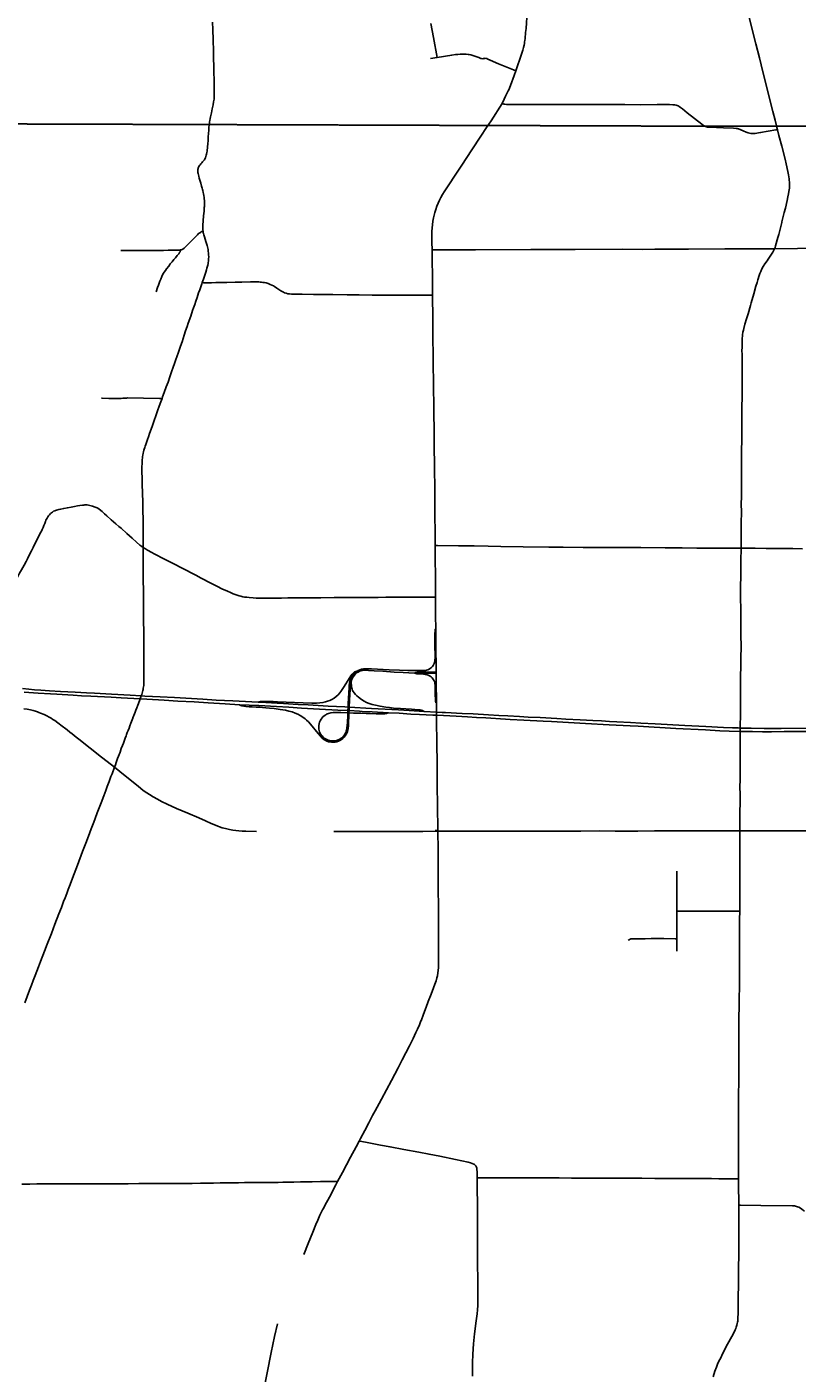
# Model space of a CAD drawing. Header units: feet. Extents: x 2113747 to 2516209, y 960708 to 1356798.
# Tile 75 of 92: x 2310104 to 2324203, y 1172433 to 1197083. Entities that reach past the tile are written whole.
import ezdxf

# ---------------------------------------------------------------- set-up
doc = ezdxf.new("R2010")
doc.units = ezdxf.units.FT
doc.header["$LTSCALE"] = 20
doc.header["$MEASUREMENT"] = 0
doc.linetypes.add('OhDOT_USTN3', pattern=[0.22, 0.165, -0.055])
for name, color, linetype in [('GM_X_City_Street', 251, 'Continuous'), ('GM_X_County_Road', 3, 'Continuous'), ('GM_X_Interchange_Ramps', 1, 'Continuous'), ('GM_X_Interstate_Route', 1, 'Continuous'), ('GM_X_State_Location', 251, 'Continuous'), ('GM_X_State_Route', 1, 'Continuous'), ('GM_X_Township', 251, 'OhDOT_USTN3'), ('GM_X_Township_Road', 4, 'Continuous'), ('GM_X_Township_Subdivision', 4, 'Continuous'), ('GM_X_Unincorporated_Location', 2, 'Continuous')]:
    doc.layers.add(name, color=color, linetype=linetype)
doc.styles.add('Styledgn030', font='dgn030.shx')

msp = doc.modelspace()

# ---------------------------------------------------------------- linework, layer by layer
at = {"layer": 'GM_X_City_Street', "flags": 128}
for points in [[(2317613, 1196522), (2317545, 1196888), (2317499, 1197148)], [(2317492, 1196502), (2317613, 1196522)], [(2317613, 1196522), (2317881, 1196567), (2317949, 1196577), (2317991, 1196581), (2318034, 1196583), (2318073, 1196585), (2318108, 1196586), (2318147, 1196584), (2318182, 1196581), (2318198, 1196578), (2318230, 1196570), (2318302, 1196547), (2318342, 1196533), (2318376, 1196520), (2318416, 1196505), (2318428, 1196502), (2318448, 1196501), (2318464, 1196503), (2318483, 1196507), (2318496, 1196508), (2318509, 1196506), (2318525, 1196502), (2318543, 1196495), (2318582, 1196476), (2318735, 1196408), (2319009, 1196299), (2319055, 1196280)], [(2318803, 1195683), (2318838, 1195670), (2318853, 1195666), (2318882, 1195663), (2318928, 1195661), (2319669, 1195661), (2320112, 1195662), (2320391, 1195663), (2320905, 1195663), (2321050, 1195661), (2321330, 1195657), (2321640, 1195660), (2321718, 1195661), (2321800, 1195662), (2321865, 1195661), (2321931, 1195657), (2321967, 1195654), (2321990, 1195650), (2322006, 1195645), (2322025, 1195638), (2322045, 1195627), (2322070, 1195610), (2322103, 1195582), (2322192, 1195508), (2322458, 1195301), (2322490, 1195280), (2322525, 1195258), (2322565, 1195249), (2322596, 1195246), (2322621, 1195245)], [(2322621, 1195245), (2322729, 1195239), (2322854, 1195234), (2323041, 1195226), (2323086, 1195224), (2323109, 1195221), (2323126, 1195219), (2323132, 1195217)]]:
    msp.add_lwpolyline(points, dxfattribs=at)
at = {"layer": 'GM_X_County_Road', "flags": 128}
for points in [[(2323828, 1195265), (2323827, 1195269), (2323800, 1195373), (2323760, 1195537), (2323576, 1196262), (2323513, 1196515), (2323449, 1196775), (2323327, 1197257)], [(2313441, 1195294), (2313444, 1195312), (2313449, 1195344), (2313453, 1195368), (2313460, 1195407), (2313466, 1195434), (2313481, 1195507), (2313496, 1195583), (2313511, 1195654), (2313522, 1195711), (2313526, 1195736), (2313529, 1195760), (2313530, 1195787), (2313532, 1195813), (2313533, 1195834), (2313534, 1195852), (2313533, 1195889), (2313533, 1195928), (2313532, 1196007), (2313532, 1196062), (2313530, 1196128), (2313528, 1196237), (2313525, 1196340), (2313524, 1196402), (2313522, 1196466), (2313521, 1196544), (2313520, 1196595), (2313519, 1196650), (2313517, 1196703), (2313515, 1196785), (2313513, 1196825), (2313511, 1196899), (2313509, 1196978), (2313508, 1197038), (2313504, 1197172)], [(2313352, 1193797), (2313353, 1193808), (2313354, 1193845), (2313355, 1193863), (2313354, 1193888), (2313353, 1193905), (2313350, 1193932), (2313348, 1193962), (2313343, 1193995), (2313339, 1194024), (2313333, 1194054), (2313325, 1194087), (2313320, 1194106), (2313312, 1194133), (2313302, 1194164), (2313285, 1194221), (2313269, 1194275), (2313259, 1194313), (2313249, 1194352), (2313243, 1194377), (2313238, 1194399), (2313234, 1194420), (2313232, 1194439), (2313232, 1194459), (2313234, 1194474), (2313237, 1194489), (2313240, 1194499), (2313245, 1194514), (2313253, 1194529), (2313263, 1194544), (2313273, 1194557), (2313290, 1194576), (2313306, 1194594), (2313321, 1194610), (2313341, 1194636), (2313352, 1194652), (2313361, 1194667), (2313371, 1194687), (2313380, 1194709), (2313387, 1194734), (2313393, 1194754), (2313398, 1194782), (2313402, 1194806), (2313405, 1194832), (2313408, 1194862), (2313410, 1194902), (2313413, 1194933), (2313419, 1195013), (2313423, 1195069), (2313428, 1195131), (2313433, 1195192), (2313437, 1195249), (2313440, 1195282), (2313441, 1195294)], [(2323792, 1193021), (2323801, 1193046), (2323810, 1193073), (2323853, 1193229), (2323867, 1193283), (2323887, 1193358), (2323898, 1193402), (2323922, 1193503), (2323925, 1193516), (2323968, 1193683), (2323989, 1193767), (2324020, 1193905), (2324033, 1193970), (2324045, 1194029), (2324053, 1194068), (2324059, 1194100), (2324064, 1194132), (2324066, 1194155), (2324067, 1194179), (2324066, 1194202), (2324065, 1194236), (2324061, 1194281), (2324059, 1194304), (2324049, 1194372), (2324037, 1194433), (2324004, 1194577), (2323983, 1194659), (2323923, 1194897), (2323871, 1195092), (2323844, 1195201)], [(2323844, 1195201), (2323828, 1195265)], [(2313328, 1193344), (2313326, 1193366), (2313325, 1193390), (2313324, 1193408), (2313324, 1193425), (2313325, 1193455), (2313326, 1193479), (2313329, 1193506), (2313332, 1193540), (2313338, 1193615), (2313343, 1193672), (2313346, 1193704), (2313349, 1193740), (2313351, 1193774), (2313352, 1193797)], [(2313378, 1192594), (2313391, 1192632), (2313400, 1192665), (2313410, 1192700), (2313415, 1192723), (2313421, 1192748), (2313424, 1192772), (2313428, 1192795), (2313430, 1192814), (2313431, 1192836), (2313432, 1192873), (2313430, 1192910), (2313428, 1192945), (2313425, 1192972), (2313420, 1193010), (2313417, 1193029), (2313410, 1193054), (2313402, 1193082), (2313391, 1193116), (2313379, 1193151), (2313366, 1193194), (2313353, 1193239), (2313343, 1193276), (2313337, 1193298), (2313333, 1193314), (2313329, 1193340), (2313328, 1193344)], [(2317520, 1193000), (2317561, 1193000), (2318316, 1193004), (2319330, 1193009), (2320139, 1193010), (2321013, 1193013), (2321371, 1193010), (2321597, 1193012), (2322216, 1193015), (2322883, 1193018), (2323405, 1193021), (2323792, 1193021)], [(2323178, 1187539), (2323178, 1187574), (2323179, 1187751), (2323181, 1187981), (2323184, 1188217), (2323182, 1188332), (2323184, 1188499), (2323185, 1188640), (2323186, 1188778), (2323187, 1188873), (2323185, 1188970), (2323184, 1189055), (2323186, 1189226), (2323188, 1189377), (2323189, 1189468), (2323191, 1189521), (2323191, 1189547), (2323193, 1189637), (2323192, 1189822), (2323192, 1189874), (2323193, 1189949), (2323193, 1190062), (2323193, 1190152), (2323195, 1190276), (2323195, 1190367), (2323196, 1190525), (2323198, 1190674), (2323199, 1190800), (2323195, 1190996), (2323196, 1191084), (2323194, 1191157), (2323195, 1191212), (2323196, 1191277), (2323201, 1191370), (2323204, 1191430), (2323206, 1191458), (2323210, 1191483), (2323212, 1191492), (2323221, 1191533), (2323227, 1191559), (2323249, 1191640), (2323276, 1191735), (2323287, 1191773), (2323306, 1191832), (2323350, 1191980), (2323364, 1192030), (2323412, 1192198), (2323449, 1192334), (2323470, 1192406), (2323482, 1192450), (2323508, 1192529), (2323521, 1192566), (2323538, 1192605), (2323561, 1192653), (2323584, 1192693), (2323615, 1192743), (2323654, 1192800), (2323675, 1192833), (2323759, 1192960), (2323779, 1192996), (2323792, 1193021)], [(2323792, 1193021), (2324213, 1193025), (2324641, 1193029), (2325677, 1193031), (2326136, 1193032), (2326769, 1193035), (2327723, 1193038), (2328071, 1193037), (2328176, 1193034), (2328211, 1193033)], [(2313312, 1192400), (2313334, 1192464), (2313377, 1192591), (2313378, 1192594)], [(2312577, 1190279), (2312589, 1190312), (2312618, 1190390), (2312656, 1190495), (2312687, 1190581), (2312720, 1190676), (2312758, 1190784), (2312775, 1190833), (2312810, 1190936), (2312831, 1190996), (2312847, 1191042), (2312879, 1191129), (2312916, 1191236), (2312944, 1191319), (2312983, 1191436), (2313010, 1191517), (2313037, 1191597), (2313058, 1191658), (2313102, 1191788), (2313137, 1191891), (2313154, 1191941), (2313175, 1192003), (2313196, 1192063), (2313219, 1192129), (2313248, 1192213), (2313267, 1192268), (2313286, 1192323), (2313306, 1192381), (2313312, 1192400)], [(2312232, 1187550), (2312232, 1187652), (2312231, 1187719), (2312231, 1187814), (2312230, 1187961), (2312230, 1188037), (2312230, 1188110), (2312229, 1188182), (2312228, 1188235), (2312228, 1188304), (2312226, 1188385), (2312224, 1188431), (2312222, 1188496), (2312219, 1188575), (2312216, 1188681), (2312213, 1188773), (2312212, 1188841), (2312210, 1188918), (2312210, 1188951), (2312210, 1188989), (2312210, 1189041), (2312211, 1189078), (2312212, 1189109), (2312213, 1189134), (2312216, 1189163), (2312219, 1189189), (2312222, 1189216), (2312227, 1189242), (2312234, 1189278), (2312240, 1189304), (2312247, 1189332), (2312253, 1189354), (2312261, 1189381), (2312269, 1189407), (2312279, 1189435), (2312292, 1189474), (2312311, 1189529), (2312327, 1189574), (2312349, 1189638), (2312376, 1189715), (2312401, 1189786), (2312433, 1189874), (2312464, 1189961), (2312497, 1190056), (2312527, 1190139), (2312555, 1190217), (2312577, 1190279)], [(2312100, 1184573), (2312117, 1184617), (2312134, 1184663), (2312165, 1184743), (2312178, 1184779), (2312191, 1184816), (2312198, 1184834), (2312206, 1184858), (2312214, 1184884), (2312221, 1184908), (2312226, 1184932), (2312231, 1184953), (2312235, 1184975), (2312239, 1184997), (2312242, 1185023), (2312243, 1185048), (2312245, 1185075), (2312245, 1185112), (2312246, 1185164), (2312246, 1185238), (2312246, 1185312), (2312246, 1185377), (2312246, 1185434), (2312246, 1185532), (2312245, 1185615), (2312244, 1185747), (2312244, 1185963), (2312241, 1186251), (2312240, 1186364), (2312239, 1186500), (2312238, 1186616), (2312237, 1186759), (2312235, 1186960), (2312234, 1187098), (2312233, 1187258), (2312233, 1187366), (2312232, 1187550)], [(2317577, 1187588), (2317620, 1187587), (2318006, 1187583), (2318291, 1187581), (2318551, 1187577), (2318780, 1187569), (2319190, 1187562), (2319661, 1187558), (2319922, 1187557), (2320288, 1187553), (2320795, 1187549), (2321044, 1187548), (2321343, 1187548), (2321786, 1187545), (2322100, 1187543), (2322369, 1187541), (2322858, 1187538), (2323178, 1187539)], [(2323153, 1182362), (2323158, 1182678), (2323159, 1182908), (2323159, 1183032), (2323157, 1183160), (2323159, 1183301), (2323160, 1183446), (2323161, 1183541), (2323161, 1183583), (2323162, 1183702), (2323162, 1183784), (2323163, 1183879), (2323162, 1183921), (2323162, 1183980), (2323162, 1184003), (2323163, 1184148), (2323163, 1184183), (2323163, 1184220), (2323164, 1184245), (2323164, 1184335), (2323166, 1184433), (2323166, 1184518), (2323167, 1184558), (2323168, 1184656), (2323168, 1184797), (2323170, 1184991), (2323170, 1185062), (2323170, 1185101), (2323169, 1185111), (2323170, 1185133), (2323169, 1185179), (2323170, 1185254), (2323172, 1185310), (2323173, 1185359), (2323174, 1185398), (2323174, 1185413), (2323175, 1185488), (2323175, 1185577), (2323177, 1185682), (2323178, 1185783), (2323176, 1185911), (2323174, 1186124), (2323175, 1186240), (2323174, 1186382), (2323170, 1186668), (2323169, 1186882), (2323171, 1186982), (2323173, 1187127), (2323175, 1187308), (2323178, 1187539)], [(2323178, 1187539), (2323220, 1187539), (2323439, 1187537), (2323637, 1187535), (2323860, 1187533), (2324125, 1187531), (2324301, 1187528)], [(2311988, 1184283), (2312008, 1184334), (2312030, 1184394), (2312044, 1184428), (2312045, 1184432)], [(2312045, 1184432), (2312072, 1184502), (2312086, 1184537), (2312100, 1184573)], [(2311930, 1184129), (2311942, 1184161), (2311956, 1184198), (2311974, 1184245), (2311988, 1184283)], [(2311706, 1183527), (2311711, 1183541), (2311723, 1183573), (2311738, 1183614), (2311751, 1183648), (2311765, 1183686), (2311780, 1183727), (2311808, 1183804), (2311832, 1183868), (2311852, 1183922), (2311870, 1183969)], [(2311870, 1183969), (2311890, 1184021), (2311904, 1184060), (2311920, 1184103), (2311930, 1184129)], [(2310063, 1179210), (2310107, 1179328), (2310152, 1179446), (2310186, 1179537), (2310218, 1179621), (2310254, 1179713), (2310315, 1179871), (2310352, 1179967), (2310426, 1180159), (2310474, 1180285), (2310552, 1180485), (2310618, 1180656), (2310689, 1180843), (2310734, 1180960), (2310775, 1181066), (2310802, 1181137), (2310832, 1181216), (2310860, 1181289), (2310896, 1181380), (2310940, 1181495), (2310971, 1181575), (2311031, 1181733), (2311124, 1181981), (2311183, 1182138), (2311214, 1182218), (2311256, 1182329), (2311282, 1182398), (2311327, 1182519), (2311353, 1182588), (2311392, 1182693), (2311461, 1182875), (2311510, 1183003), (2311546, 1183098), (2311576, 1183177), (2311610, 1183268), (2311643, 1183356), (2311662, 1183408), (2311706, 1183527)], [(2323153, 1180893), (2323153, 1180917), (2323155, 1180956), (2323154, 1181051), (2323153, 1181077), (2323153, 1181158), (2323154, 1181252), (2323154, 1181324), (2323155, 1181366), (2323155, 1181464), (2323154, 1181523), (2323155, 1181717), (2323155, 1182068), (2323153, 1182274), (2323153, 1182337), (2323153, 1182362)], [(2323131, 1175990), (2323131, 1175993), (2323131, 1176144), (2323131, 1176213), (2323131, 1176236), (2323130, 1176259), (2323130, 1176357), (2323131, 1176427), (2323130, 1176597), (2323130, 1176730), (2323130, 1176853), (2323129, 1176940), (2323131, 1177041), (2323131, 1177104), (2323131, 1177170), (2323130, 1177334), (2323131, 1177389), (2323132, 1177435), (2323133, 1177530), (2323133, 1177619), (2323134, 1177681), (2323137, 1177839), (2323137, 1177904), (2323137, 1177986), (2323137, 1178045), (2323137, 1178081), (2323137, 1178143), (2323136, 1178163), (2323136, 1178246), (2323136, 1178317), (2323136, 1178340), (2323136, 1178361), (2323135, 1178406), (2323134, 1178480), (2323134, 1178542), (2323134, 1178585), (2323135, 1178677), (2323136, 1178785), (2323138, 1178857), (2323140, 1178946), (2323143, 1179146), (2323143, 1179178), (2323145, 1179364), (2323147, 1179437), (2323148, 1179513), (2323147, 1179644), (2323149, 1179708), (2323149, 1179785), (2323151, 1179870), (2323150, 1179955), (2323150, 1180039), (2323149, 1180099), (2323149, 1180247), (2323151, 1180539), (2323152, 1180739), (2323153, 1180893)], [(2310008, 1175894), (2310159, 1175895), (2310284, 1175896), (2310586, 1175896), (2310852, 1175899), (2310990, 1175900), (2311200, 1175900), (2311423, 1175901), (2311587, 1175900), (2311747, 1175901), (2311813, 1175901), (2311960, 1175901), (2312150, 1175902), (2312331, 1175902), (2312436, 1175904), (2312560, 1175904), (2312764, 1175904), (2312862, 1175904), (2313003, 1175905), (2313131, 1175907), (2313282, 1175909), (2313522, 1175913), (2313643, 1175915), (2313732, 1175917), (2313770, 1175918), (2313831, 1175919), (2313883, 1175919), (2313912, 1175919), (2313978, 1175918), (2314089, 1175920), (2314151, 1175920), (2314292, 1175920), (2314439, 1175921), (2314544, 1175923), (2314626, 1175924), (2314702, 1175925), (2314790, 1175928), (2314842, 1175929), (2314914, 1175930), (2314992, 1175931), (2315111, 1175934), (2315327, 1175938), (2315479, 1175943), (2315601, 1175942), (2315706, 1175943), (2315756, 1175940), (2315792, 1175939)], [(2323135, 1175508), (2323134, 1175610), (2323134, 1175675), (2323133, 1175737), (2323132, 1175816), (2323132, 1175921), (2323132, 1175960), (2323131, 1175990)], [(2322667, 1172367), (2322699, 1172467), (2322726, 1172539), (2322749, 1172594), (2322773, 1172650), (2322805, 1172715), (2322839, 1172786), (2322929, 1172965), (2323006, 1173105), (2323051, 1173185), (2323069, 1173223), (2323080, 1173249), (2323091, 1173276), (2323102, 1173313), (2323108, 1173339), (2323113, 1173366), (2323116, 1173385), (2323117, 1173401), (2323118, 1173415), (2323119, 1173428), (2323119, 1173441), (2323120, 1173459), (2323122, 1173511), (2323123, 1173573), (2323124, 1173636), (2323125, 1173703), (2323124, 1173794), (2323125, 1173887), (2323128, 1173986), (2323130, 1174128), (2323132, 1174264), (2323133, 1174390), (2323135, 1174566), (2323135, 1174708), (2323136, 1174818), (2323136, 1174916), (2323135, 1175090), (2323136, 1175187), (2323136, 1175374), (2323135, 1175502), (2323135, 1175508)]]:
    msp.add_lwpolyline(points, dxfattribs=at)
at = {"layer": 'GM_X_Interchange_Ramps', "flags": 128}
for points in [[(2317588, 1186061), (2317585, 1186059), (2317582, 1186057), (2317580, 1186054), (2317579, 1186050), (2317578, 1186043), (2317576, 1186017), (2317574, 1185975), (2317572, 1185844), (2317573, 1185745), (2317575, 1185578), (2317575, 1185527), (2317574, 1185494), (2317573, 1185479), (2317570, 1185461), (2317566, 1185447), (2317560, 1185426), (2317548, 1185403), (2317539, 1185387), (2317526, 1185370), (2317510, 1185354), (2317493, 1185340), (2317470, 1185325), (2317442, 1185312), (2317417, 1185304), (2317398, 1185301), (2317380, 1185299), (2317346, 1185299), (2317315, 1185299), (2317272, 1185298), (2317240, 1185298), (2317203, 1185296), (2317080, 1185300), (2316922, 1185306), (2316738, 1185313), (2316411, 1185327), (2316303, 1185329), (2316268, 1185327), (2316229, 1185321), (2316198, 1185313), (2316169, 1185300), (2316161, 1185295), (2316135, 1185279), (2316108, 1185258), (2316086, 1185237), (2316068, 1185216), (2316052, 1185194), (2316038, 1185167), (2316025, 1185139), (2316015, 1185105), (2316009, 1185067), (2316005, 1185023), (2316002, 1184985), (2315997, 1184892), (2315987, 1184690), (2315984, 1184626), (2315981, 1184564), (2315976, 1184470), (2315970, 1184355), (2315965, 1184284), (2315963, 1184254), (2315960, 1184225), (2315957, 1184207), (2315951, 1184186), (2315944, 1184164), (2315933, 1184143), (2315918, 1184119), (2315903, 1184099), (2315879, 1184074), (2315855, 1184057), (2315830, 1184040), (2315803, 1184027), (2315774, 1184017), (2315742, 1184010), (2315710, 1184008), (2315682, 1184009), (2315648, 1184015), (2315620, 1184023), (2315592, 1184034), (2315568, 1184048), (2315547, 1184062), (2315527, 1184079), (2315506, 1184100), (2315489, 1184121), (2315475, 1184145), (2315462, 1184174), (2315455, 1184201), (2315448, 1184226), (2315446, 1184259), (2315448, 1184294), (2315454, 1184323), (2315463, 1184355), (2315473, 1184379), (2315489, 1184408), (2315507, 1184431), (2315524, 1184451), (2315547, 1184470), (2315574, 1184488), (2315591, 1184497), (2315628, 1184512), (2315669, 1184522), (2315712, 1184528), (2315761, 1184529), (2315849, 1184527), (2316000, 1184522), (2316080, 1184519), (2316217, 1184514), (2316317, 1184511), (2316388, 1184510), (2316499, 1184506), (2316582, 1184504), (2316624, 1184504), (2316656, 1184506), (2316685, 1184510), (2316702, 1184515), (2316723, 1184525)], [(2313994, 1184672), (2314005, 1184663), (2314021, 1184656), (2314038, 1184650), (2314074, 1184644), (2314111, 1184639), (2314170, 1184635), (2314229, 1184631), (2314298, 1184628), (2314360, 1184625), (2314419, 1184621), (2314478, 1184616), (2314543, 1184611), (2314631, 1184601), (2314739, 1184586), (2314839, 1184569), (2314900, 1184556), (2314960, 1184539), (2315015, 1184519), (2315066, 1184496), (2315109, 1184472), (2315156, 1184442), (2315198, 1184411), (2315221, 1184391), (2315256, 1184357), (2315296, 1184313), (2315433, 1184145), (2315479, 1184094), (2315511, 1184061), (2315542, 1184037), (2315561, 1184024), (2315596, 1184006), (2315627, 1183995), (2315649, 1183989), (2315682, 1183985), (2315711, 1183985), (2315744, 1183988), (2315776, 1183995), (2315807, 1184005), (2315834, 1184018), (2315862, 1184034), (2315888, 1184055), (2315912, 1184078), (2315932, 1184103), (2315950, 1184131), (2315964, 1184160), (2315972, 1184182), (2315982, 1184227), (2315989, 1184292), (2315992, 1184348), (2315997, 1184459), (2316000, 1184522), (2316002, 1184563), (2316004, 1184597), (2316006, 1184625), (2316012, 1184758), (2316023, 1184955), (2316030, 1185023), (2316033, 1185052), (2316038, 1185083), (2316055, 1185134), (2316067, 1185164), (2316082, 1185189), (2316099, 1185213), (2316120, 1185236), (2316140, 1185253), (2316167, 1185270), (2316193, 1185283), (2316223, 1185294), (2316245, 1185299), (2316277, 1185304), (2316312, 1185305), (2316355, 1185301), (2316459, 1185295), (2316618, 1185284), (2316827, 1185270), (2316989, 1185260), (2317201, 1185250), (2317221, 1185244), (2317242, 1185239), (2317265, 1185237), (2317295, 1185235), (2317364, 1185230), (2317395, 1185228), (2317409, 1185226), (2317422, 1185224), (2317433, 1185220), (2317447, 1185215), (2317461, 1185209), (2317484, 1185196), (2317505, 1185180), (2317520, 1185165), (2317537, 1185145), (2317548, 1185128), (2317560, 1185107), (2317569, 1185084), (2317574, 1185056), (2317577, 1185029), (2317579, 1184998), (2317579, 1184892), (2317579, 1184852), (2317581, 1184775), (2317585, 1184727), (2317587, 1184717), (2317592, 1184708), (2317596, 1184704), (2317602, 1184700)], [(2316161, 1185295), (2316144, 1185289), (2316123, 1185282), (2316104, 1185273), (2316087, 1185260), (2316071, 1185246), (2316056, 1185229), (2316036, 1185200), (2315944, 1185056), (2315902, 1184989), (2315853, 1184916), (2315831, 1184887), (2315800, 1184853), (2315764, 1184820), (2315727, 1184793), (2315688, 1184770), (2315649, 1184751), (2315607, 1184734), (2315569, 1184723), (2315524, 1184712), (2315469, 1184705), (2315407, 1184702), (2315318, 1184703), (2314694, 1184726), (2314611, 1184728), (2314490, 1184731), (2314444, 1184732), (2314410, 1184732), (2314392, 1184731), (2314381, 1184730), (2314365, 1184726), (2314354, 1184723), (2314340, 1184718)], [(2317201, 1185250), (2317214, 1185254), (2317228, 1185255), (2317249, 1185256), (2317275, 1185256), (2317433, 1185249), (2317598, 1185242)], [(2317598, 1185265), (2317462, 1185269), (2317334, 1185275), (2317302, 1185277), (2317280, 1185280), (2317250, 1185284), (2317223, 1185290), (2317203, 1185296)], [(2317378, 1184550), (2317367, 1184556), (2317349, 1184565), (2317326, 1184571), (2317305, 1184575), (2317265, 1184579), (2317144, 1184588), (2316941, 1184600), (2316813, 1184611), (2316742, 1184619), (2316674, 1184628), (2316570, 1184645), (2316486, 1184661), (2316423, 1184677), (2316370, 1184694), (2316321, 1184715), (2316275, 1184739), (2316231, 1184767), (2316173, 1184810), (2316143, 1184836), (2316117, 1184861), (2316093, 1184888), (2316077, 1184912), (2316065, 1184933), (2316057, 1184957), (2316051, 1184977), (2316045, 1185012), (2316038, 1185083)]]:
    msp.add_lwpolyline(points, dxfattribs=at)
at = {"layer": 'GM_X_Interstate_Route', "flags": 128}
for points in [[(2310023, 1184966), (2310137, 1184955), (2310245, 1184947), (2310357, 1184938), (2310516, 1184928), (2310718, 1184916), (2310988, 1184901), (2311197, 1184889), (2311340, 1184881), (2311655, 1184864), (2311992, 1184845), (2312198, 1184834), (2312263, 1184831), (2312541, 1184815), (2312805, 1184801), (2313323, 1184772), (2313569, 1184758), (2313874, 1184742), (2314340, 1184718), (2314478, 1184710), (2314683, 1184698), (2314799, 1184692), (2315067, 1184677), (2315251, 1184668), (2315617, 1184647), (2315922, 1184630), (2315984, 1184626), (2316006, 1184625), (2316410, 1184604), (2316904, 1184577), (2317100, 1184566), (2317378, 1184550), (2317603, 1184538), (2317707, 1184532), (2317769, 1184529), (2318075, 1184513), (2318272, 1184502), (2318554, 1184487), (2318744, 1184476), (2318909, 1184467), (2319121, 1184456), (2319282, 1184446), (2319498, 1184436), (2319807, 1184419), (2319970, 1184410), (2320230, 1184396), (2320467, 1184384), (2320623, 1184375), (2320771, 1184367), (2320901, 1184359), (2321154, 1184346), (2321340, 1184336), (2321606, 1184321), (2322150, 1184291), (2322534, 1184271), (2322858, 1184255), (2323020, 1184249), (2323124, 1184246), (2323164, 1184245), (2323211, 1184244), (2323364, 1184241), (2323599, 1184239), (2323911, 1184239), (2324624, 1184245)], [(2310055, 1184904), (2310308, 1184885), (2310535, 1184869), (2310653, 1184862), (2310953, 1184845), (2311105, 1184836), (2311272, 1184828), (2311647, 1184808), (2311830, 1184799), (2312178, 1184779), (2312297, 1184772), (2312618, 1184753), (2312868, 1184739), (2313164, 1184722), (2313419, 1184707), (2313734, 1184686), (2313994, 1184672), (2314347, 1184655), (2314675, 1184637), (2314896, 1184624), (2315130, 1184611), (2315463, 1184593), (2315794, 1184574), (2315981, 1184564), (2316002, 1184563), (2316191, 1184553), (2316244, 1184550)], [(2316244, 1184550), (2316427, 1184540), (2316723, 1184525), (2316917, 1184514), (2317133, 1184501), (2317292, 1184493), (2317533, 1184481), (2317567, 1184479)], [(2317567, 1184479), (2317604, 1184478), (2317728, 1184472), (2317964, 1184459), (2318170, 1184447), (2318337, 1184438), (2318503, 1184429), (2318866, 1184408), (2318952, 1184403), (2319198, 1184390), (2319554, 1184371), (2319705, 1184363), (2320328, 1184328), (2320764, 1184305), (2321148, 1184284), (2321294, 1184276), (2321982, 1184239), (2322525, 1184209), (2322787, 1184195), (2322961, 1184188), (2323163, 1184183), (2323234, 1184181), (2323385, 1184180), (2323571, 1184178), (2323733, 1184178), (2323967, 1184179), (2324129, 1184179), (2324692, 1184183)]]:
    msp.add_lwpolyline(points, dxfattribs=at)
at = {"layer": 'GM_X_State_Route', "flags": 128}
for points in [[(2319216, 1196810), (2319220, 1196834), (2319224, 1196872), (2319234, 1196980), (2319241, 1197052), (2319264, 1197357), (2319280, 1197577), (2319286, 1197651)], [(2318917, 1195915), (2318924, 1195931), (2318957, 1196010), (2319024, 1196191), (2319055, 1196280), (2319161, 1196584), (2319184, 1196657), (2319196, 1196704), (2319205, 1196746), (2319212, 1196781), (2319216, 1196810)], [(2318520, 1195239), (2318601, 1195364), (2318803, 1195683), (2318842, 1195763), (2318868, 1195812), (2318903, 1195886), (2318917, 1195915)], [(2317588, 1186098), (2317586, 1186269), (2317583, 1186640), (2317581, 1186976), (2317579, 1187390), (2317577, 1187588), (2317576, 1187748), (2317573, 1188224), (2317569, 1188581), (2317564, 1189046), (2317560, 1189407), (2317557, 1189649), (2317551, 1190062), (2317545, 1190570), (2317541, 1190900), (2317540, 1190988), (2317540, 1191087), (2317537, 1191375), (2317536, 1191526), (2317533, 1191736), (2317530, 1192170), (2317528, 1192448), (2317522, 1192887), (2317520, 1193000), (2317517, 1193140), (2317517, 1193251), (2317518, 1193337), (2317522, 1193403), (2317527, 1193462), (2317536, 1193527), (2317547, 1193585), (2317557, 1193633), (2317571, 1193684), (2317589, 1193741), (2317611, 1193803), (2317633, 1193858), (2317656, 1193909), (2317683, 1193961), (2317714, 1194016), (2317743, 1194064), (2317802, 1194155), (2317966, 1194404), (2318029, 1194497), (2318089, 1194587), (2318134, 1194655), (2318404, 1195063)], [(2318404, 1195063), (2318416, 1195082), (2318520, 1195239)], [(2317604, 1184408), (2317604, 1184478), (2317603, 1184538), (2317602, 1184700), (2317601, 1184728), (2317599, 1185066), (2317598, 1185242), (2317598, 1185265), (2317598, 1185309), (2317592, 1185760), (2317588, 1186061), (2317588, 1186098)], [(2310049, 1184596), (2310108, 1184588), (2310170, 1184577), (2310221, 1184565), (2310262, 1184554), (2310297, 1184542), (2310325, 1184531), (2310355, 1184519), (2310418, 1184491), (2310469, 1184467), (2310513, 1184444), (2310550, 1184423), (2310580, 1184403), (2310613, 1184381), (2310669, 1184341), (2310750, 1184279), (2310815, 1184229), (2310841, 1184209), (2310892, 1184168), (2310934, 1184136), (2311006, 1184080)], [(2317627, 1182354), (2317619, 1182845), (2317616, 1183176), (2317613, 1183488), (2317608, 1184075), (2317605, 1184270), (2317604, 1184408)], [(2311006, 1184080), (2311055, 1184041), (2311467, 1183714), (2311576, 1183629), (2311706, 1183527), (2311803, 1183450), (2311992, 1183298), (2312140, 1183178), (2312235, 1183103), (2312299, 1183057), (2312345, 1183027), (2312418, 1182983), (2312493, 1182941), (2312568, 1182902), (2312674, 1182851), (2312845, 1182774), (2313049, 1182685), (2313252, 1182598), (2313375, 1182543), (2313476, 1182497), (2313554, 1182463), (2313596, 1182445), (2313627, 1182434), (2313680, 1182418), (2313740, 1182402), (2313814, 1182385), (2313871, 1182376), (2313930, 1182368), (2313982, 1182363), (2314044, 1182358), (2314113, 1182354), (2314309, 1182349)], [(2315725, 1182350), (2316004, 1182351), (2316283, 1182352), (2316601, 1182350), (2317352, 1182350), (2317627, 1182354)], [(2317318, 1178882), (2317319, 1178885), (2317365, 1179005), (2317413, 1179133), (2317452, 1179238), (2317504, 1179373), (2317547, 1179486), (2317574, 1179556), (2317594, 1179615), (2317610, 1179668), (2317620, 1179710), (2317629, 1179761), (2317635, 1179806), (2317639, 1179858), (2317641, 1179930), (2317639, 1180447), (2317639, 1180886), (2317635, 1181388), (2317633, 1181611), (2317632, 1181856), (2317632, 1182016), (2317627, 1182354)], [(2317627, 1182354), (2317657, 1182355), (2317962, 1182356), (2318228, 1182356), (2318507, 1182356), (2318753, 1182356), (2319051, 1182356), (2319258, 1182357), (2319734, 1182358), (2319967, 1182357), (2320246, 1182359), (2320590, 1182360), (2320872, 1182359), (2321069, 1182359), (2321289, 1182359), (2321594, 1182362), (2322004, 1182363), (2322126, 1182363), (2322332, 1182363), (2323059, 1182363), (2323153, 1182362), (2323203, 1182362), (2323636, 1182362), (2324200, 1182363), (2324656, 1182365)], [(2316973, 1178170), (2317107, 1178428), (2317154, 1178521), (2317173, 1178558), (2317226, 1178668), (2317254, 1178728), (2317290, 1178812), (2317318, 1178882)], [(2315173, 1174606), (2315254, 1174806), (2315338, 1175013), (2315393, 1175153), (2315427, 1175235), (2315452, 1175296), (2315464, 1175323), (2315495, 1175384), (2315516, 1175421), (2315538, 1175461), (2315560, 1175502), (2315642, 1175655), (2315760, 1175878), (2315792, 1175939), (2315880, 1176105), (2315957, 1176249), (2316030, 1176385), (2316131, 1176577), (2316186, 1176681), (2316211, 1176727), (2316290, 1176878), (2316364, 1177017), (2316433, 1177148), (2316480, 1177234), (2316550, 1177367), (2316594, 1177448), (2316685, 1177619), (2316776, 1177790), (2316899, 1178025), (2316973, 1178170)], [(2313743, 1168882), (2313748, 1168905), (2313769, 1169008), (2313834, 1169306), (2313895, 1169585), (2314013, 1170143), (2314055, 1170329), (2314173, 1170881), (2314252, 1171254), (2314261, 1171292), (2314287, 1171407), (2314348, 1171687), (2314445, 1172146), (2314467, 1172255), (2314504, 1172435), (2314578, 1172808), (2314637, 1173104), (2314689, 1173333)]]:
    msp.add_lwpolyline(points, dxfattribs=at)
at = {"layer": 'GM_X_Township', "flags": 128}
for points in [[(2298613, 1221605), (2299175, 1221609), (2303374, 1221676), (2308426, 1221766), (2313088, 1221841), (2315600, 1221874), (2319071, 1221920), (2326584, 1222061), (2327982, 1222076), (2327993, 1220659), (2328082, 1214984), (2328088, 1208595), (2328116, 1204996), (2328164, 1198937), (2328172, 1197915), (2328175, 1195267), (2323786, 1195265), (2322464, 1195265), (2318542, 1195278), (2313388, 1195295), (2308630, 1195310), (2305509, 1195321), (2303165, 1195328), (2300042, 1195362), (2299324, 1195370), (2298810, 1195371), (2298781, 1199199), (2298741, 1204470), (2298731, 1210552), (2298731, 1210570), (2298734, 1210676), (2298677, 1215520), (2298674, 1215932), (2298639, 1217955), (2298613, 1221605)], [(2298810, 1195371), (2299324, 1195370), (2300042, 1195362), (2303165, 1195328), (2305509, 1195321), (2308630, 1195310), (2313388, 1195295), (2318542, 1195278), (2322464, 1195265), (2323786, 1195265), (2328175, 1195267), (2328208, 1193015), (2328270, 1188810), (2328244, 1184236), (2328256, 1182375), (2328360, 1174455), (2328407, 1169148), (2328408, 1168989), (2328233, 1168990), (2325683, 1169008), (2325637, 1169002), (2325525, 1169000), (2322515, 1168974), (2318230, 1168931), (2313731, 1168875), (2311770, 1168875), (2309530, 1168867), (2299914, 1168806), (2299326, 1168799), (2298939, 1168800), (2298913, 1169575), (2298946, 1174138), (2298965, 1174519), (2298960, 1176942), (2298952, 1181068), (2298922, 1183254), (2298900, 1185554), (2298894, 1187465), (2298891, 1190227), (2298810, 1195371)]]:
    msp.add_lwpolyline(points, dxfattribs=at)
at = {"layer": 'GM_X_Township_Road', "flags": 128}
for points in [[(2323132, 1195217), (2323217, 1195183), (2323274, 1195158), (2323307, 1195146), (2323332, 1195138), (2323357, 1195134), (2323373, 1195132)], [(2323373, 1195132), (2323410, 1195132), (2323439, 1195134), (2323465, 1195137), (2323494, 1195141), (2323536, 1195148), (2323813, 1195196), (2323844, 1195201)], [(2312913, 1192999), (2312922, 1193001), (2312930, 1193003), (2312935, 1193004), (2312940, 1193006), (2312946, 1193009), (2312957, 1193015), (2312980, 1193030), (2313001, 1193048), (2313016, 1193062), (2313028, 1193074), (2313068, 1193115), (2313105, 1193153), (2313140, 1193189), (2313185, 1193235), (2313226, 1193276), (2313242, 1193292), (2313256, 1193305), (2313269, 1193314), (2313280, 1193321), (2313294, 1193328), (2313307, 1193334), (2313316, 1193338), (2313328, 1193344)], [(2311822, 1192988), (2311882, 1192988), (2312041, 1192989), (2312184, 1192990), (2312351, 1192991), (2312456, 1192991), (2312605, 1192992), (2312692, 1192993), (2312763, 1192993), (2312817, 1192993), (2312841, 1192993), (2312864, 1192994), (2312882, 1192995), (2312888, 1192995), (2312895, 1192996), (2312904, 1192998), (2312913, 1192999)], [(2313312, 1192400), (2313334, 1192397), (2313355, 1192395), (2313375, 1192395), (2313410, 1192396), (2313481, 1192399), (2313560, 1192402), (2313659, 1192404), (2313765, 1192406), (2313917, 1192409), (2314040, 1192411), (2314196, 1192415), (2314242, 1192415), (2314285, 1192415), (2314326, 1192414), (2314352, 1192414), (2314377, 1192412), (2314400, 1192410), (2314424, 1192406), (2314456, 1192401), (2314482, 1192394), (2314520, 1192383), (2314556, 1192368), (2314590, 1192352), (2314616, 1192340), (2314638, 1192327), (2314681, 1192299), (2314732, 1192265), (2314755, 1192251), (2314779, 1192237), (2314799, 1192226), (2314819, 1192216), (2314853, 1192205), (2314878, 1192198), (2314911, 1192193), (2314946, 1192191), (2314979, 1192189), (2315055, 1192188), (2315145, 1192187), (2315353, 1192186), (2315489, 1192185), (2315570, 1192184), (2315705, 1192183), (2315969, 1192179), (2316184, 1192176), (2316427, 1192173), (2316602, 1192172), (2316756, 1192171), (2316880, 1192170), (2316986, 1192170), (2317137, 1192170), (2317238, 1192170), (2317437, 1192170), (2317519, 1192170), (2317530, 1192170)], [(2310384, 1187881), (2310401, 1187917), (2310416, 1187953), (2310429, 1187989), (2310443, 1188025), (2310453, 1188050), (2310463, 1188069), (2310474, 1188090), (2310486, 1188110), (2310500, 1188129), (2310515, 1188148), (2310535, 1188171), (2310554, 1188188), (2310570, 1188200), (2310591, 1188214), (2310613, 1188224), (2310626, 1188228)], [(2310626, 1188228), (2310645, 1188234), (2310686, 1188245), (2310724, 1188254), (2310778, 1188265), (2310844, 1188278), (2310912, 1188290), (2310977, 1188302), (2311030, 1188311), (2311074, 1188318), (2311119, 1188325), (2311147, 1188328), (2311167, 1188330), (2311189, 1188331), (2311208, 1188331), (2311230, 1188328), (2311255, 1188322), (2311303, 1188308), (2311352, 1188290), (2311388, 1188274), (2311419, 1188256), (2311459, 1188228), (2311484, 1188207), (2311526, 1188169), (2311567, 1188132), (2311646, 1188060), (2311691, 1188021), (2311733, 1187983), (2311785, 1187938), (2311827, 1187902), (2311936, 1187807), (2312031, 1187722), (2312107, 1187651), (2312174, 1187593), (2312190, 1187581), (2312205, 1187569), (2312232, 1187550)], [(2309804, 1186780), (2309816, 1186802), (2309848, 1186861), (2309884, 1186926), (2309924, 1186997), (2309942, 1187030), (2309969, 1187078), (2310004, 1187141), (2310051, 1187225), (2310088, 1187294), (2310114, 1187342), (2310141, 1187396), (2310186, 1187488), (2310216, 1187548), (2310250, 1187618), (2310296, 1187710), (2310335, 1187786), (2310382, 1187875), (2310384, 1187881)], [(2312232, 1187550), (2312273, 1187524), (2312313, 1187501), (2312392, 1187458), (2312435, 1187434), (2312496, 1187401), (2312563, 1187367), (2312660, 1187318), (2312792, 1187251), (2312949, 1187170), (2313195, 1187041), (2313295, 1186989), (2313473, 1186897), (2313517, 1186874), (2313593, 1186835), (2313673, 1186796), (2313778, 1186748), (2313833, 1186724), (2313878, 1186704), (2313917, 1186689), (2313955, 1186677), (2313989, 1186666), (2314023, 1186657), (2314057, 1186650), (2314089, 1186644), (2314132, 1186638), (2314172, 1186634), (2314247, 1186628), (2314299, 1186625), (2314339, 1186623), (2314388, 1186622), (2314451, 1186621), (2314618, 1186623), (2314762, 1186624), (2314879, 1186626), (2315015, 1186628), (2315096, 1186629), (2315197, 1186630), (2315331, 1186631), (2315485, 1186631), (2315731, 1186632), (2315891, 1186633), (2316055, 1186634), (2316224, 1186635), (2316389, 1186636), (2316537, 1186637), (2316676, 1186638), (2316779, 1186639), (2316922, 1186639), (2317089, 1186640), (2317241, 1186641), (2317382, 1186641), (2317583, 1186640)], [(2318346, 1176006), (2318345, 1176039), (2318344, 1176098), (2318344, 1176114), (2318343, 1176167), (2318339, 1176184), (2318334, 1176203), (2318320, 1176227), (2318314, 1176235), (2318296, 1176251), (2318283, 1176261), (2318258, 1176273), (2318227, 1176284), (2318182, 1176295), (2317950, 1176343), (2317664, 1176402), (2317467, 1176439), (2317281, 1176477), (2317004, 1176529), (2316752, 1176575), (2316574, 1176609), (2316333, 1176654), (2316236, 1176671), (2316186, 1176681)], [(2318260, 1172375), (2318263, 1172519), (2318263, 1172624), (2318267, 1172772), (2318273, 1172880), (2318280, 1172968), (2318300, 1173154), (2318330, 1173391), (2318345, 1173515), (2318352, 1173590), (2318357, 1173672), (2318358, 1173761), (2318359, 1173915), (2318359, 1174024), (2318359, 1174188), (2318355, 1174385), (2318353, 1174575), (2318350, 1174785), (2318350, 1174936), (2318350, 1175126), (2318350, 1175343), (2318351, 1175520), (2318351, 1175592), (2318349, 1175743), (2318348, 1175878), (2318348, 1175976), (2318346, 1176006)], [(2318346, 1176006), (2318373, 1176007), (2318428, 1176008), (2318638, 1176008), (2318812, 1176007), (2319024, 1176007), (2319205, 1176006), (2319398, 1176007), (2319664, 1176008), (2319848, 1176007), (2320074, 1176005), (2320176, 1176004), (2320304, 1176002), (2320422, 1176002), (2320652, 1176002), (2320760, 1176002), (2320826, 1176003), (2321106, 1176002), (2321363, 1176000), (2321601, 1175998), (2321773, 1175996), (2321963, 1175996), (2322150, 1175994), (2322429, 1175994), (2322496, 1175993), (2322635, 1175993), (2322770, 1175992), (2322894, 1175992), (2323106, 1175990), (2323131, 1175990)], [(2323135, 1175508), (2323166, 1175508), (2323538, 1175503), (2324118, 1175497), (2324157, 1175494), (2324195, 1175486), (2324213, 1175479), (2324233, 1175470), (2324264, 1175453), (2324291, 1175434), (2324323, 1175411), (2324340, 1175397)]]:
    msp.add_lwpolyline(points, dxfattribs=at)
at = {"layer": 'GM_X_Township_Subdivision', "flags": 128}
for points in [[(2312468, 1192233), (2312497, 1192314), (2312511, 1192353), (2312525, 1192392), (2312540, 1192429), (2312554, 1192465), (2312574, 1192510), (2312589, 1192541), (2312604, 1192571), (2312619, 1192595), (2312638, 1192623), (2312659, 1192651), (2312700, 1192705), (2312729, 1192742), (2312763, 1192783), (2312795, 1192822), (2312823, 1192856), (2312856, 1192895), (2312875, 1192917), (2312885, 1192929), (2312891, 1192938), (2312897, 1192945), (2312900, 1192950), (2312905, 1192958), (2312909, 1192966), (2312911, 1192972), (2312912, 1192979), (2312913, 1192985), (2312913, 1192994), (2312913, 1192999)], [(2311472, 1190284), (2311481, 1190283), (2311601, 1190278), (2311631, 1190277), (2311664, 1190277), (2311716, 1190277), (2311771, 1190278), (2311790, 1190278), (2311828, 1190280), (2311860, 1190282), (2311892, 1190285), (2311924, 1190288), (2311948, 1190289), (2312534, 1190279), (2312577, 1190279)], [(2322000, 1180890), (2322000, 1180899), (2322001, 1181102), (2322002, 1181243), (2322002, 1181331), (2322002, 1181456), (2322003, 1181580), (2322003, 1181623)], [(2322002, 1180386), (2322002, 1180505), (2322001, 1180568), (2321999, 1180732), (2321999, 1180797), (2322000, 1180890)], [(2322000, 1180890), (2322032, 1180890), (2322190, 1180890), (2322550, 1180891), (2322786, 1180893), (2323153, 1180893)], [(2321112, 1180358), (2321128, 1180368), (2321149, 1180378), (2321158, 1180382), (2321168, 1180383), (2321194, 1180385), (2321269, 1180385), (2321364, 1180385), (2321420, 1180386), (2321531, 1180388), (2321639, 1180389), (2321761, 1180388), (2321970, 1180386), (2322002, 1180386)], [(2322000, 1180158), (2322002, 1180325), (2322002, 1180386)]]:
    msp.add_lwpolyline(points, dxfattribs=at)
at = {"layer": 'GM_X_Unincorporated_Location'}
msp.add_point((2317594, 1182370), dxfattribs=at)

# ---------------------------------------------------------------- texts
at = {"layer": 'GM_X_State_Location', "char_height": 1, "attachment_point": 7, "rotation": 0, "line_spacing_factor": 0.8, "style": 'Styledgn030'}
for s, insert in [('{\\Fdgn000|c0;\\C256;44}', (2317849, 1194415)), ('{\\Fdgn000|c0;\\C256;303}', (2321629, 1182169))]:
    msp.add_mtext(s, dxfattribs=dict(at, insert=insert))
at = {"layer": 'GM_X_State_Location', "char_height": 1, "attachment_point": 5, "line_spacing_factor": 0.8, "style": 'Styledgn030'}
for s, insert in [('{\\Fdgn000|c0;\\C256;s}', (2318101, 1194488)), ('{\\Fdgn000|c0;\\C256;r}', (2318101, 1194488)), ('{\\Fdgn000|c0;\\C256;s}', (2321982, 1182243)), ('{\\Fdgn000|c0;\\C256;r}', (2321982, 1182243))]:
    msp.add_mtext(s, dxfattribs=dict(at, insert=insert))

doc.saveas('drawing.dxf')
